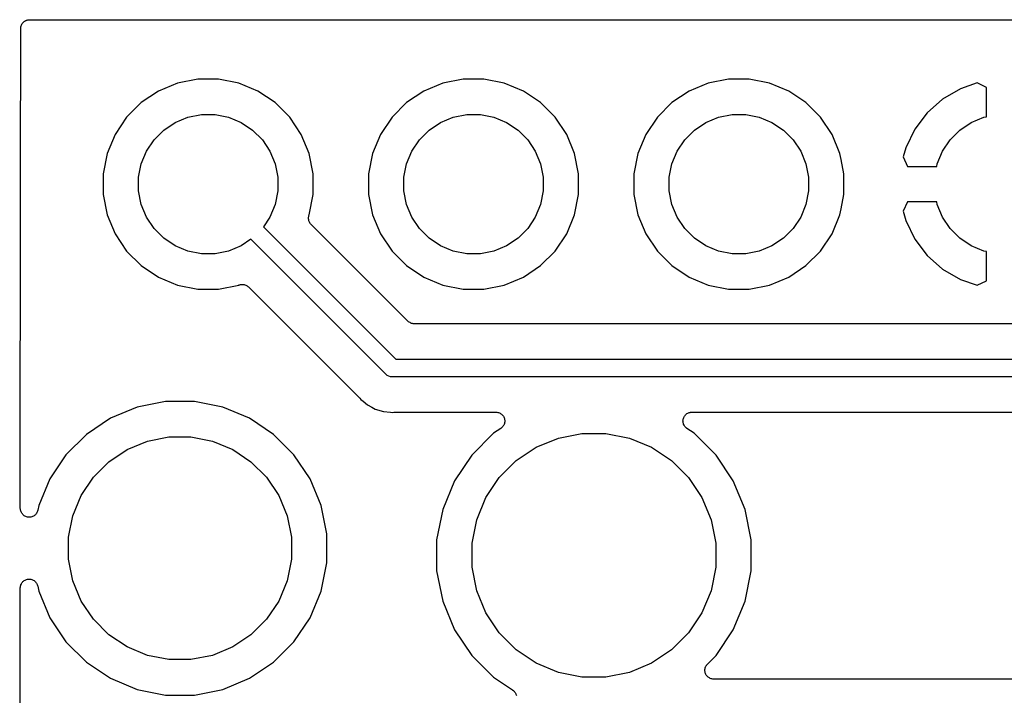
# Model space of a CAD drawing. Extents: x 1.11 to 3.55, y -2.64 to -1.26.
# Tile 5 of 19: x 1.11 to 1.67, y -1.64 to -1.26. Entities that reach past the tile are written whole.
import ezdxf

# ---------------------------------------------------------------- set-up
doc = ezdxf.new("R2010")
doc.units = 0
doc.header["$MEASUREMENT"] = 0
doc.layers.add('BLACK', color=7, linetype='CONTINUOUS')

msp = doc.modelspace()

# ---------------------------------------------------------------- linework, layer by layer
at = {"layer": 'BLACK', "linetype": 'CONTINUOUS'}
for p, q in [((1.11397, -1.26391), (1.11402, -1.26344)), ((1.11402, -1.26344), (1.11407, -1.26298)), ((1.11407, -1.26296), (1.11408, -1.26294)), ((1.11407, -1.26298), (1.11407, -1.26296)), ((1.11408, -1.26294), (1.11422, -1.26249)), ((1.11422, -1.26249), (1.11436, -1.26205)), ((1.11436, -1.26205), (1.11437, -1.26203)), ((1.11437, -1.26201), (1.1146, -1.2616)), ((1.11437, -1.26203), (1.11437, -1.26201)), ((1.1146, -1.2616), (1.11482, -1.26119)), ((1.11482, -1.26119), (1.11483, -1.26117)), ((1.11483, -1.26117), (1.11484, -1.26116)), ((1.11484, -1.26116), (1.11514, -1.2608)), ((1.11514, -1.2608), (1.11544, -1.26044)), ((1.11544, -1.26044), (1.11546, -1.26042)), ((1.11546, -1.26042), (1.11547, -1.26041)), ((1.11547, -1.26041), (1.11584, -1.26011)), ((1.11584, -1.26011), (1.1162, -1.25982)), ((1.1162, -1.25982), (1.11622, -1.25981)), ((1.11622, -1.25981), (1.11623, -1.2598)), ((1.11623, -1.2598), (1.11665, -1.25958)), ((1.11665, -1.25958), (1.11706, -1.25936)), ((1.11706, -1.25936), (1.11708, -1.25936)), ((1.11708, -1.25936), (1.1171, -1.25935)), ((1.1171, -1.25935), (1.11755, -1.25921)), ((1.11755, -1.25921), (1.11799, -1.25908)), ((1.11799, -1.25908), (1.11801, -1.25908)), ((1.11801, -1.25908), (1.11803, -1.25907)), ((1.11803, -1.25907), (1.1185, -1.25903)), ((1.1185, -1.25903), (1.11897, -1.25898)), ((1.11897, -1.25898), (3.54183, -1.25898)), ((1.11391, -1.34566), (1.11397, -1.26398)), ((1.11397, -1.26395), (1.11397, -1.26391)), ((1.11397, -1.26398), (1.11397, -1.26395)), ((1.11397, -1.26395), (1.11397, -1.26395)), ((1.11397, -1.26395), (1.11397, -1.26395)), ((1.20268, -1.29491), (1.19188, -1.29939)), ((1.21415, -1.29263), (1.20268, -1.29491)), ((1.22585, -1.29263), (1.21415, -1.29263)), ((1.23732, -1.29491), (1.22585, -1.29263)), ((1.24812, -1.29939), (1.23732, -1.29491)), ((1.35268, -1.29491), (1.34188, -1.29939)), ((1.36415, -1.29263), (1.35268, -1.29491)), ((1.37585, -1.29263), (1.36415, -1.29263)), ((1.38732, -1.29491), (1.37585, -1.29263)), ((1.39812, -1.29939), (1.38732, -1.29491)), ((1.50268, -1.29491), (1.49188, -1.29939)), ((1.51415, -1.29263), (1.50268, -1.29491)), ((1.52585, -1.29263), (1.51415, -1.29263)), ((1.53732, -1.29491), (1.52585, -1.29263)), ((1.54812, -1.29939), (1.53732, -1.29491)), ((1.65474, -1.29479), (1.6452, -1.29809)), ((1.66, -1.29725), (1.65474, -1.29479)), ((1.19188, -1.29939), (1.18215, -1.30588)), ((1.25785, -1.30588), (1.24812, -1.29939)), ((1.34188, -1.29939), (1.33215, -1.30588)), ((1.40785, -1.30588), (1.39812, -1.29939)), ((1.49188, -1.29939), (1.48215, -1.30588)), ((1.55785, -1.30588), (1.54812, -1.29939)), ((1.6452, -1.29809), (1.63515, -1.30396)), ((1.66, -1.31385), (1.66, -1.29725)), ((1.18215, -1.30588), (1.17388, -1.31415)), ((1.26612, -1.31415), (1.25785, -1.30588)), ((1.33215, -1.30588), (1.32388, -1.31415)), ((1.41612, -1.31415), (1.40785, -1.30588)), ((1.48215, -1.30588), (1.47388, -1.31415)), ((1.56612, -1.31415), (1.55785, -1.30588)), ((1.63515, -1.30396), (1.62645, -1.31168)), ((1.20852, -1.31414), (1.21612, -1.31263)), ((1.21612, -1.31263), (1.22388, -1.31263)), ((1.22388, -1.31263), (1.23148, -1.31414)), ((1.35852, -1.31414), (1.36612, -1.31263)), ((1.36612, -1.31263), (1.37388, -1.31263)), ((1.37388, -1.31263), (1.38148, -1.31414)), ((1.50852, -1.31414), (1.51612, -1.31263)), ((1.51612, -1.31263), (1.52388, -1.31263)), ((1.52388, -1.31263), (1.53148, -1.31414)), ((1.62645, -1.31168), (1.61942, -1.32095)), ((1.17388, -1.31415), (1.16739, -1.32388)), ((1.1949, -1.32142), (1.20135, -1.31711)), ((1.20135, -1.31711), (1.20852, -1.31414)), ((1.23148, -1.31414), (1.23865, -1.31711)), ((1.23865, -1.31711), (1.2451, -1.32142)), ((1.27261, -1.32388), (1.26612, -1.31415)), ((1.32388, -1.31415), (1.31739, -1.32388)), ((1.3449, -1.32142), (1.35135, -1.31711)), ((1.35135, -1.31711), (1.35852, -1.31414)), ((1.38148, -1.31414), (1.38865, -1.31711)), ((1.38865, -1.31711), (1.3951, -1.32142)), ((1.42261, -1.32388), (1.41612, -1.31415)), ((1.47388, -1.31415), (1.46739, -1.32388)), ((1.4949, -1.32142), (1.50135, -1.31711)), ((1.50135, -1.31711), (1.50852, -1.31414)), ((1.53148, -1.31414), (1.53865, -1.31711)), ((1.53865, -1.31711), (1.5451, -1.32142)), ((1.57261, -1.32388), (1.56612, -1.31415)), ((1.6449, -1.32142), (1.65135, -1.31711)), ((1.65135, -1.31711), (1.65852, -1.31414)), ((1.65852, -1.31414), (1.66, -1.31385)), ((1.16739, -1.32388), (1.16291, -1.33468)), ((1.18942, -1.3269), (1.1949, -1.32142)), ((1.2451, -1.32142), (1.25058, -1.3269)), ((1.27709, -1.33468), (1.27261, -1.32388)), ((1.31739, -1.32388), (1.31291, -1.33468)), ((1.33942, -1.3269), (1.3449, -1.32142)), ((1.3951, -1.32142), (1.40058, -1.3269)), ((1.42709, -1.33468), (1.42261, -1.32388)), ((1.46739, -1.32388), (1.46291, -1.33468)), ((1.48942, -1.3269), (1.4949, -1.32142)), ((1.5451, -1.32142), (1.55058, -1.3269)), ((1.57709, -1.33468), (1.57261, -1.32388)), ((1.61942, -1.32095), (1.6143, -1.3315)), ((1.63942, -1.3269), (1.6449, -1.32142)), ((1.18511, -1.33335), (1.18942, -1.3269)), ((1.25058, -1.3269), (1.25489, -1.33335)), ((1.33511, -1.33335), (1.33942, -1.3269)), ((1.40058, -1.3269), (1.40489, -1.33335)), ((1.48511, -1.33335), (1.48942, -1.3269)), ((1.55058, -1.3269), (1.55489, -1.33335)), ((1.63511, -1.33335), (1.63942, -1.3269)), ((1.16291, -1.33468), (1.16063, -1.34615)), ((1.18214, -1.34052), (1.18511, -1.33335)), ((1.25489, -1.33335), (1.25786, -1.34052)), ((1.27937, -1.34615), (1.27709, -1.33468)), ((1.31291, -1.33468), (1.31063, -1.34615)), ((1.33214, -1.34052), (1.33511, -1.33335)), ((1.40489, -1.33335), (1.40786, -1.34052)), ((1.42937, -1.34615), (1.42709, -1.33468)), ((1.46291, -1.33468), (1.46063, -1.34615)), ((1.48214, -1.34052), (1.48511, -1.33335)), ((1.55489, -1.33335), (1.55786, -1.34052)), ((1.57775, -1.338), (1.57709, -1.33468)), ((1.6143, -1.3315), (1.61274, -1.33663)), ((1.63214, -1.34052), (1.63511, -1.33335)), ((1.18063, -1.34812), (1.18214, -1.34052)), ((1.25786, -1.34052), (1.25937, -1.34812)), ((1.33063, -1.34812), (1.33214, -1.34052)), ((1.40786, -1.34052), (1.40937, -1.34812)), ((1.48063, -1.34812), (1.48214, -1.34052)), ((1.55786, -1.34052), (1.55937, -1.34812)), ((1.57937, -1.34615), (1.57775, -1.338)), ((1.61274, -1.33663), (1.61527, -1.342)), ((1.63185, -1.342), (1.63214, -1.34052)), ((1.11377, -1.53542), (1.11391, -1.34566)), ((1.11391, -1.34566), (1.11391, -1.34566)), ((1.16063, -1.34615), (1.16063, -1.35785)), ((1.27937, -1.35785), (1.27937, -1.34615)), ((1.31063, -1.34615), (1.31063, -1.35785)), ((1.42937, -1.35785), (1.42937, -1.34615)), ((1.46063, -1.34615), (1.46063, -1.35785)), ((1.57937, -1.35785), (1.57937, -1.34615)), ((1.61527, -1.342), (1.63185, -1.342)), ((1.18063, -1.35588), (1.18063, -1.34812)), ((1.25937, -1.34812), (1.25937, -1.35588)), ((1.33063, -1.35588), (1.33063, -1.34812)), ((1.40937, -1.34812), (1.40937, -1.35588)), ((1.48063, -1.35588), (1.48063, -1.34812)), ((1.55937, -1.34812), (1.55937, -1.35588)), ((1.16063, -1.35785), (1.16291, -1.36932)), ((1.18214, -1.36348), (1.18063, -1.35588)), ((1.25937, -1.35588), (1.25786, -1.36348)), ((1.27709, -1.36932), (1.27937, -1.35785)), ((1.31063, -1.35785), (1.31291, -1.36932)), ((1.33214, -1.36348), (1.33063, -1.35588)), ((1.40937, -1.35588), (1.40786, -1.36348)), ((1.42709, -1.36932), (1.42937, -1.35785)), ((1.46063, -1.35785), (1.46291, -1.36932)), ((1.48214, -1.36348), (1.48063, -1.35588)), ((1.55937, -1.35588), (1.55786, -1.36348)), ((1.57775, -1.366), (1.57937, -1.35785)), ((1.18511, -1.37065), (1.18214, -1.36348)), ((1.25786, -1.36348), (1.25489, -1.37065)), ((1.33511, -1.37065), (1.33214, -1.36348)), ((1.40786, -1.36348), (1.40489, -1.37065)), ((1.48511, -1.37065), (1.48214, -1.36348)), ((1.55786, -1.36348), (1.55489, -1.37065)), ((1.61527, -1.362), (1.61274, -1.36737)), ((1.63185, -1.362), (1.61527, -1.362)), ((1.63214, -1.36348), (1.63185, -1.362)), ((1.63511, -1.37065), (1.63214, -1.36348)), ((1.57709, -1.36932), (1.57775, -1.366)), ((1.57775, -1.366), (1.57775, -1.366)), ((1.61274, -1.36737), (1.6143, -1.3725)), ((1.16291, -1.36932), (1.16739, -1.38012)), ((1.18942, -1.3771), (1.18511, -1.37065)), ((1.25489, -1.37065), (1.25122, -1.37615)), ((1.27669, -1.37121), (1.27674, -1.37075)), ((1.2767, -1.37124), (1.27669, -1.37121)), ((1.27669, -1.37126), (1.2767, -1.37124)), ((1.27674, -1.37172), (1.27669, -1.37126)), ((1.27674, -1.37075), (1.27679, -1.37029)), ((1.27678, -1.37219), (1.27674, -1.37172)), ((1.27678, -1.37221), (1.27678, -1.37219)), ((1.27679, -1.37223), (1.27678, -1.37221)), ((1.27679, -1.37029), (1.2768, -1.37027)), ((1.27692, -1.37268), (1.27679, -1.37223)), ((1.2768, -1.37024), (1.27694, -1.3698)), ((1.2768, -1.37027), (1.2768, -1.37024)), ((1.27705, -1.37312), (1.27692, -1.37268)), ((1.27694, -1.3698), (1.27707, -1.36935)), ((1.27706, -1.37314), (1.27705, -1.37312)), ((1.27707, -1.37316), (1.27706, -1.37314)), ((1.27707, -1.36935), (1.27709, -1.36932)), ((1.27729, -1.37358), (1.27707, -1.37316)), ((1.2775, -1.37399), (1.27729, -1.37358)), ((1.27751, -1.37401), (1.2775, -1.37399)), ((1.27752, -1.37403), (1.27751, -1.37401)), ((1.27782, -1.37439), (1.27752, -1.37403)), ((1.27811, -1.37475), (1.27782, -1.37439)), ((1.27814, -1.37478), (1.27811, -1.37475)), ((1.31291, -1.36932), (1.31739, -1.38012)), ((1.33942, -1.3771), (1.33511, -1.37065)), ((1.40489, -1.37065), (1.40058, -1.3771)), ((1.42261, -1.38012), (1.42709, -1.36932)), ((1.46291, -1.36932), (1.46739, -1.38012)), ((1.48942, -1.3771), (1.48511, -1.37065)), ((1.55489, -1.37065), (1.55058, -1.3771)), ((1.57261, -1.38012), (1.57709, -1.36932)), ((1.6143, -1.3725), (1.61942, -1.38305)), ((1.63942, -1.3771), (1.63511, -1.37065)), ((1.16739, -1.38012), (1.17388, -1.38985)), ((1.1949, -1.38258), (1.18942, -1.3771)), ((1.25122, -1.37615), (1.32607, -1.451)), ((1.27816, -1.3748), (1.27814, -1.37478)), ((1.27814, -1.37478), (1.27814, -1.37478)), ((1.27814, -1.37478), (1.27814, -1.37478)), ((1.33289, -1.42954), (1.27816, -1.3748)), ((1.31739, -1.38012), (1.32388, -1.38985)), ((1.3449, -1.38258), (1.33942, -1.3771)), ((1.40058, -1.3771), (1.3951, -1.38258)), ((1.41612, -1.38985), (1.42261, -1.38012)), ((1.46739, -1.38012), (1.47388, -1.38985)), ((1.4949, -1.38258), (1.48942, -1.3771)), ((1.55058, -1.3771), (1.5451, -1.38258)), ((1.56612, -1.38985), (1.57261, -1.38012)), ((1.6449, -1.38258), (1.63942, -1.3771)), ((1.20135, -1.38689), (1.1949, -1.38258)), ((1.24415, -1.38322), (1.23865, -1.38689)), ((1.32029, -1.45936), (1.24415, -1.38322)), ((1.35135, -1.38689), (1.3449, -1.38258)), ((1.3951, -1.38258), (1.38865, -1.38689)), ((1.50135, -1.38689), (1.4949, -1.38258)), ((1.5451, -1.38258), (1.53865, -1.38689)), ((1.61942, -1.38305), (1.62645, -1.39232)), ((1.65135, -1.38689), (1.6449, -1.38258)), ((1.17388, -1.38985), (1.18215, -1.39812)), ((1.20852, -1.38986), (1.20135, -1.38689)), ((1.21612, -1.39137), (1.20852, -1.38986)), ((1.22388, -1.39137), (1.21612, -1.39137)), ((1.23148, -1.38986), (1.22388, -1.39137)), ((1.23865, -1.38689), (1.23148, -1.38986)), ((1.32388, -1.38985), (1.33215, -1.39812)), ((1.35852, -1.38986), (1.35135, -1.38689)), ((1.36612, -1.39137), (1.35852, -1.38986)), ((1.37388, -1.39137), (1.36612, -1.39137)), ((1.38148, -1.38986), (1.37388, -1.39137)), ((1.38865, -1.38689), (1.38148, -1.38986)), ((1.40785, -1.39812), (1.41612, -1.38985)), ((1.47388, -1.38985), (1.48215, -1.39812)), ((1.50852, -1.38986), (1.50135, -1.38689)), ((1.51612, -1.39137), (1.50852, -1.38986)), ((1.52388, -1.39137), (1.51612, -1.39137)), ((1.53148, -1.38986), (1.52388, -1.39137)), ((1.53865, -1.38689), (1.53148, -1.38986)), ((1.55785, -1.39812), (1.56612, -1.38985)), ((1.65852, -1.38986), (1.65135, -1.38689)), ((1.66, -1.39015), (1.65852, -1.38986)), ((1.66, -1.40675), (1.66, -1.39015)), ((1.62645, -1.39232), (1.63515, -1.40004)), ((1.18215, -1.39812), (1.19188, -1.40461)), ((1.33215, -1.39812), (1.34188, -1.40461)), ((1.39812, -1.40461), (1.40785, -1.39812)), ((1.48215, -1.39812), (1.49188, -1.40461)), ((1.54812, -1.40461), (1.55785, -1.39812)), ((1.63515, -1.40004), (1.6452, -1.40591)), ((1.19188, -1.40461), (1.20268, -1.40909)), ((1.34188, -1.40461), (1.35268, -1.40909)), ((1.38732, -1.40909), (1.39812, -1.40461)), ((1.49188, -1.40461), (1.50268, -1.40909)), ((1.53732, -1.40909), (1.54812, -1.40461)), ((1.6452, -1.40591), (1.65474, -1.40921)), ((1.65474, -1.40921), (1.66, -1.40675)), ((1.20268, -1.40909), (1.21415, -1.41137)), ((1.21415, -1.41137), (1.22585, -1.41137)), ((1.22585, -1.41137), (1.23732, -1.40909)), ((1.23732, -1.40909), (1.23735, -1.40907)), ((1.23735, -1.40907), (1.23738, -1.40906)), ((1.23738, -1.40906), (1.23742, -1.40905)), ((1.23738, -1.40906), (1.23738, -1.40906)), ((1.23738, -1.40906), (1.23738, -1.40906)), ((1.23742, -1.40905), (1.23787, -1.40892)), ((1.23787, -1.40892), (1.23831, -1.40878)), ((1.23831, -1.40878), (1.23833, -1.40878)), ((1.23833, -1.40878), (1.23836, -1.40878)), ((1.23836, -1.40878), (1.23882, -1.40874)), ((1.23882, -1.40874), (1.23928, -1.40869)), ((1.23928, -1.40869), (1.23931, -1.4087)), ((1.23931, -1.4087), (1.23933, -1.40869)), ((1.23933, -1.40869), (1.23979, -1.40874)), ((1.23979, -1.40874), (1.24025, -1.40879)), ((1.24025, -1.40879), (1.24028, -1.4088)), ((1.24028, -1.4088), (1.2403, -1.4088)), ((1.2403, -1.4088), (1.24074, -1.40894)), ((1.24074, -1.40894), (1.24119, -1.40908)), ((1.24119, -1.40908), (1.24121, -1.40909)), ((1.24121, -1.40909), (1.24123, -1.40909)), ((1.24123, -1.40909), (1.24164, -1.40932)), ((1.24164, -1.40932), (1.24205, -1.40954)), ((1.24205, -1.40954), (1.24206, -1.40955)), ((1.24206, -1.40955), (1.24208, -1.40956)), ((1.24208, -1.40956), (1.24244, -1.40986)), ((1.24244, -1.40986), (1.2428, -1.41016)), ((1.2428, -1.41016), (1.30528, -1.47264)), ((1.35268, -1.40909), (1.36415, -1.41137)), ((1.36415, -1.41137), (1.37585, -1.41137)), ((1.37585, -1.41137), (1.38732, -1.40909)), ((1.50268, -1.40909), (1.51415, -1.41137)), ((1.51415, -1.41137), (1.52585, -1.41137)), ((1.52585, -1.41137), (1.53732, -1.40909)), ((1.33325, -1.42983), (1.33289, -1.42954)), ((1.3336, -1.43013), (1.33325, -1.42983)), ((1.33362, -1.43014), (1.3336, -1.43013)), ((1.33364, -1.43015), (1.33362, -1.43014)), ((1.33405, -1.43037), (1.33364, -1.43015)), ((1.33446, -1.4306), (1.33405, -1.43037)), ((1.33448, -1.4306), (1.33446, -1.4306)), ((1.3345, -1.43062), (1.33448, -1.4306)), ((1.33495, -1.43075), (1.3345, -1.43062)), ((1.33539, -1.43089), (1.33495, -1.43075)), ((1.33541, -1.43089), (1.33539, -1.43089)), ((1.33544, -1.4309), (1.33541, -1.43089)), ((1.3359, -1.43095), (1.33544, -1.4309)), ((1.33636, -1.431), (1.3359, -1.43095)), ((1.33641, -1.431), (1.33636, -1.431)), ((1.33643, -1.431), (1.33641, -1.431)), ((1.33641, -1.431), (1.33641, -1.431)), ((1.33641, -1.431), (1.33641, -1.431)), ((1.74153, -1.431), (1.33643, -1.431)), ((1.32607, -1.451), (1.74275, -1.451)), ((1.32045, -1.45955), (1.32029, -1.45936)), ((1.32099, -1.46), (1.32045, -1.45955)), ((1.32121, -1.46018), (1.32099, -1.46)), ((1.32208, -1.46064), (1.32121, -1.46018)), ((1.32302, -1.46093), (1.32208, -1.46064)), ((1.324, -1.46102), (1.32302, -1.46093)), ((1.32425, -1.461), (1.324, -1.46102)), ((1.74093, -1.461), (1.32425, -1.461)), ((1.30528, -1.47264), (1.30533, -1.47269)), ((1.30533, -1.47269), (1.30546, -1.47285)), ((1.30546, -1.47285), (1.30561, -1.473)), ((1.30561, -1.473), (1.30624, -1.47376)), ((1.30624, -1.47376), (1.30757, -1.47486)), ((1.30757, -1.47486), (1.30757, -1.47486)), ((1.30757, -1.47486), (1.31004, -1.47689)), ((1.17979, -1.4782), (1.16469, -1.48445)), ((1.19583, -1.47501), (1.17979, -1.4782)), ((1.21217, -1.47501), (1.19583, -1.47501)), ((1.22821, -1.4782), (1.21217, -1.47501)), ((1.24331, -1.48445), (1.22821, -1.4782)), ((1.31004, -1.47689), (1.31239, -1.47814)), ((1.31239, -1.47814), (1.31439, -1.47921)), ((1.31439, -1.47921), (1.3191, -1.48064)), ((1.16469, -1.48445), (1.1511, -1.49354)), ((1.2569, -1.49354), (1.24331, -1.48445)), ((1.3191, -1.48064), (1.32302, -1.48102)), ((1.32302, -1.48102), (1.32302, -1.48102)), ((1.32302, -1.48102), (1.324, -1.48112)), ((1.324, -1.48112), (1.32498, -1.48102)), ((1.32498, -1.48102), (1.32505, -1.48102)), ((1.32505, -1.48102), (1.32526, -1.48102)), ((1.32526, -1.48102), (1.32547, -1.481)), ((1.32547, -1.481), (1.38264, -1.481)), ((1.38264, -1.481), (1.38269, -1.481)), ((1.38269, -1.481), (1.38269, -1.481)), ((1.38269, -1.481), (1.38269, -1.481)), ((1.38269, -1.481), (1.38271, -1.481)), ((1.38271, -1.481), (1.3832, -1.48106)), ((1.3832, -1.48106), (1.38366, -1.48111)), ((1.38366, -1.48111), (1.38367, -1.48111)), ((1.38367, -1.48111), (1.38368, -1.48111)), ((1.38368, -1.48111), (1.38414, -1.48126)), ((1.38414, -1.48126), (1.38459, -1.4814)), ((1.38459, -1.4814), (1.3846, -1.4814)), ((1.3846, -1.4814), (1.38461, -1.4814)), ((1.38461, -1.4814), (1.38503, -1.48164)), ((1.38503, -1.48164), (1.38545, -1.48187)), ((1.38545, -1.48187), (1.38546, -1.48187)), ((1.38546, -1.48187), (1.38546, -1.48187)), ((1.38546, -1.48187), (1.38582, -1.48218)), ((1.38582, -1.48218), (1.3862, -1.48249)), ((1.3862, -1.48249), (1.3862, -1.4825)), ((1.3862, -1.4825), (1.38621, -1.4825)), ((1.38621, -1.4825), (1.38651, -1.48288)), ((1.38651, -1.48288), (1.38681, -1.48325)), ((1.38681, -1.48325), (1.38682, -1.48326)), ((1.38682, -1.48326), (1.38682, -1.48326)), ((1.38682, -1.48326), (1.38704, -1.48369)), ((1.38704, -1.48369), (1.38727, -1.48411)), ((1.38727, -1.48411), (1.38727, -1.48412)), ((1.38727, -1.48412), (1.38727, -1.48413)), ((1.38727, -1.48413), (1.38741, -1.48458)), ((1.38741, -1.48458), (1.38755, -1.48505)), ((1.38755, -1.48505), (1.38755, -1.48506)), ((1.38755, -1.48506), (1.38755, -1.48506)), ((1.38755, -1.48506), (1.38759, -1.48553)), ((1.38759, -1.48553), (1.38764, -1.48602)), ((1.38764, -1.48603), (1.38759, -1.48652)), ((1.38764, -1.48602), (1.38764, -1.48603)), ((1.38764, -1.48603), (1.38764, -1.48603)), ((1.48836, -1.48595), (1.48842, -1.48548)), ((1.48836, -1.48596), (1.48836, -1.48595)), ((1.48836, -1.48597), (1.48836, -1.48596)), ((1.48841, -1.48645), (1.48836, -1.48597)), ((1.48842, -1.48548), (1.48847, -1.48499)), ((1.48847, -1.48498), (1.48861, -1.48453)), ((1.48847, -1.48499), (1.48847, -1.48498)), ((1.48847, -1.48499), (1.48847, -1.48499)), ((1.48861, -1.48453), (1.48875, -1.48406)), ((1.48875, -1.48406), (1.48876, -1.48406)), ((1.48876, -1.48405), (1.48899, -1.48363)), ((1.48876, -1.48406), (1.48876, -1.48405)), ((1.48899, -1.48363), (1.48922, -1.4832)), ((1.48922, -1.4832), (1.48923, -1.48319)), ((1.48922, -1.4832), (1.48922, -1.4832)), ((1.48923, -1.48319), (1.48953, -1.48282)), ((1.48953, -1.48282), (1.48984, -1.48245)), ((1.48984, -1.48245), (1.48985, -1.48245)), ((1.48985, -1.48244), (1.49022, -1.48214)), ((1.48985, -1.48245), (1.48985, -1.48244)), ((1.49022, -1.48214), (1.4906, -1.48184)), ((1.4906, -1.48184), (1.4906, -1.48183)), ((1.4906, -1.48183), (1.49061, -1.48183)), ((1.49061, -1.48183), (1.49103, -1.4816)), ((1.49103, -1.4816), (1.49146, -1.48138)), ((1.49146, -1.48138), (1.49147, -1.48137)), ((1.49146, -1.48138), (1.49146, -1.48138)), ((1.49147, -1.48137), (1.49193, -1.48123)), ((1.49193, -1.48123), (1.49239, -1.4811)), ((1.49239, -1.4811), (1.4924, -1.48109)), ((1.4924, -1.48109), (1.49241, -1.48109)), ((1.49241, -1.48109), (1.49289, -1.48105)), ((1.49289, -1.48105), (1.49336, -1.481)), ((1.49336, -1.481), (1.73057, -1.481)), ((1.38541, -1.49016), (1.38133, -1.49289)), ((1.38579, -1.48985), (1.38541, -1.49016)), ((1.38616, -1.48955), (1.38579, -1.48985)), ((1.38617, -1.48954), (1.38616, -1.48954)), ((1.38616, -1.48954), (1.38616, -1.48955)), ((1.38647, -1.48917), (1.38617, -1.48954)), ((1.38678, -1.4888), (1.38647, -1.48917)), ((1.38679, -1.48879), (1.38678, -1.48879)), ((1.38678, -1.48879), (1.38678, -1.4888)), ((1.38701, -1.48837), (1.38679, -1.48879)), ((1.38725, -1.48794), (1.38701, -1.48837)), ((1.38739, -1.48747), (1.38725, -1.48793)), ((1.38725, -1.48793), (1.38725, -1.48793)), ((1.38725, -1.48793), (1.38725, -1.48794)), ((1.38753, -1.48701), (1.38739, -1.48747)), ((1.38754, -1.487), (1.38753, -1.48701)), ((1.38759, -1.48652), (1.38754, -1.48699)), ((1.38754, -1.48699), (1.38754, -1.487)), ((1.48845, -1.48692), (1.48841, -1.48645)), ((1.48845, -1.48693), (1.48845, -1.48692)), ((1.48845, -1.48694), (1.48845, -1.48693)), ((1.48859, -1.4874), (1.48845, -1.48694)), ((1.48872, -1.48786), (1.48859, -1.4874)), ((1.48873, -1.48787), (1.48872, -1.48786)), ((1.48895, -1.4883), (1.48873, -1.48787)), ((1.48873, -1.48787), (1.48873, -1.48787)), ((1.48917, -1.48873), (1.48895, -1.4883)), ((1.48918, -1.48873), (1.48917, -1.48873)), ((1.48918, -1.48874), (1.48918, -1.48873)), ((1.48948, -1.48911), (1.48918, -1.48874)), ((1.48978, -1.48949), (1.48948, -1.48911)), ((1.48979, -1.48949), (1.48978, -1.48949)), ((1.48979, -1.4895), (1.48979, -1.48949)), ((1.49015, -1.4898), (1.48979, -1.4895)), ((1.49053, -1.49012), (1.49015, -1.4898)), ((1.49054, -1.49013), (1.49053, -1.49012)), ((1.49059, -1.49016), (1.49054, -1.49013)), ((1.49054, -1.49013), (1.49054, -1.49013)), ((1.49054, -1.49013), (1.49054, -1.49013)), ((1.49467, -1.49289), (1.49059, -1.49016)), ((1.1511, -1.49354), (1.13954, -1.5051)), ((1.18563, -1.49743), (1.1978, -1.49501)), ((1.1978, -1.49501), (1.2102, -1.49501)), ((1.2102, -1.49501), (1.22237, -1.49743)), ((1.26846, -1.5051), (1.2569, -1.49354)), ((1.38133, -1.49289), (1.36895, -1.50527)), ((1.40536, -1.50088), (1.4179, -1.49569)), ((1.4179, -1.49569), (1.43121, -1.49304)), ((1.43121, -1.49304), (1.44479, -1.49304)), ((1.44479, -1.49304), (1.4581, -1.49569)), ((1.4581, -1.49569), (1.47064, -1.50088)), ((1.50705, -1.50527), (1.49467, -1.49289)), ((1.16384, -1.50907), (1.17416, -1.50218)), ((1.17416, -1.50218), (1.18563, -1.49743)), ((1.22237, -1.49743), (1.23384, -1.50218)), ((1.23384, -1.50218), (1.24416, -1.50907)), ((1.39408, -1.50842), (1.40536, -1.50088)), ((1.47064, -1.50088), (1.48192, -1.50842)), ((1.13954, -1.5051), (1.13045, -1.51869)), ((1.27755, -1.51869), (1.26846, -1.5051)), ((1.36895, -1.50527), (1.35922, -1.51983)), ((1.51678, -1.51983), (1.50705, -1.50527)), ((1.15507, -1.51784), (1.16384, -1.50907)), ((1.24416, -1.50907), (1.25293, -1.51784)), ((1.38448, -1.51802), (1.39408, -1.50842)), ((1.48192, -1.50842), (1.49152, -1.51802)), ((1.13045, -1.51869), (1.1242, -1.53379)), ((1.14818, -1.52816), (1.15507, -1.51784)), ((1.25293, -1.51784), (1.25982, -1.52816)), ((1.2838, -1.53379), (1.27755, -1.51869)), ((1.37694, -1.5293), (1.38448, -1.51802)), ((1.49152, -1.51802), (1.49906, -1.5293)), ((1.35922, -1.51983), (1.35252, -1.53601)), ((1.52348, -1.53601), (1.51678, -1.51983)), ((1.14343, -1.53963), (1.14818, -1.52816)), ((1.25982, -1.52816), (1.26457, -1.53963)), ((1.37175, -1.54184), (1.37694, -1.5293)), ((1.49906, -1.5293), (1.50425, -1.54184)), ((1.11381, -1.53583), (1.11377, -1.53542)), ((1.11387, -1.53639), (1.11381, -1.53583)), ((1.1242, -1.53379), (1.12368, -1.5364)), ((1.28699, -1.54983), (1.2838, -1.53379)), ((1.35252, -1.53601), (1.3491, -1.55318)), ((1.5269, -1.55318), (1.52348, -1.53601)), ((1.11397, -1.53672), (1.11387, -1.53639)), ((1.11387, -1.53639), (1.11387, -1.53639)), ((1.11387, -1.53639), (1.11387, -1.53639)), ((1.11415, -1.53733), (1.11397, -1.53672)), ((1.11435, -1.53771), (1.11415, -1.53733)), ((1.11415, -1.53733), (1.11415, -1.53733)), ((1.11415, -1.53733), (1.11415, -1.53733)), ((1.11461, -1.53819), (1.11435, -1.53771)), ((1.11491, -1.53856), (1.11461, -1.53819)), ((1.11461, -1.53819), (1.11461, -1.53819)), ((1.11461, -1.53819), (1.11461, -1.53819)), ((1.11522, -1.53895), (1.11491, -1.53856)), ((1.11538, -1.53908), (1.11522, -1.53895)), ((1.11522, -1.53895), (1.11522, -1.53895)), ((1.11522, -1.53895), (1.11522, -1.53895)), ((1.11597, -1.53957), (1.11538, -1.53908)), ((1.11598, -1.53957), (1.11597, -1.53957)), ((1.11597, -1.53957), (1.11597, -1.53957)), ((1.11636, -1.53978), (1.11598, -1.53957)), ((1.11683, -1.54003), (1.11636, -1.53978)), ((1.11683, -1.54004), (1.11683, -1.54003)), ((1.11683, -1.54003), (1.11683, -1.54003)), ((1.1173, -1.54018), (1.11683, -1.54004)), ((1.11776, -1.54032), (1.1173, -1.54018)), ((1.11777, -1.54032), (1.11776, -1.54032)), ((1.11776, -1.54032), (1.11776, -1.54032)), ((1.11818, -1.54037), (1.11777, -1.54032)), ((1.11873, -1.54043), (1.11818, -1.54037)), ((1.11874, -1.54043), (1.11873, -1.54043)), ((1.1192, -1.54039), (1.11874, -1.54043)), ((1.11874, -1.54043), (1.11874, -1.54043)), ((1.11971, -1.54034), (1.1192, -1.54039)), ((1.12018, -1.5402), (1.11971, -1.54034)), ((1.11971, -1.54034), (1.11971, -1.54034)), ((1.11971, -1.54034), (1.11971, -1.54034)), ((1.12064, -1.54006), (1.12018, -1.5402)), ((1.12115, -1.5398), (1.12064, -1.54006)), ((1.12064, -1.54006), (1.12064, -1.54006)), ((1.12064, -1.54006), (1.12064, -1.54006)), ((1.12151, -1.53961), (1.12115, -1.5398)), ((1.12204, -1.53919), (1.12151, -1.53961)), ((1.12151, -1.53961), (1.12151, -1.53961)), ((1.12151, -1.53961), (1.12151, -1.53961)), ((1.12227, -1.539), (1.12204, -1.53919)), ((1.1226, -1.53861), (1.12227, -1.539)), ((1.12227, -1.539), (1.12227, -1.539)), ((1.12227, -1.539), (1.12227, -1.539)), ((1.1229, -1.53826), (1.1226, -1.53861)), ((1.12316, -1.53777), (1.1229, -1.53825)), ((1.1229, -1.53825), (1.1229, -1.53826)), ((1.1229, -1.53826), (1.1229, -1.53826)), ((1.12337, -1.5374), (1.12316, -1.53777)), ((1.12352, -1.53694), (1.12337, -1.5374)), ((1.12337, -1.5374), (1.12337, -1.5374)), ((1.12337, -1.5374), (1.12337, -1.5374)), ((1.12366, -1.53647), (1.12352, -1.53694)), ((1.12368, -1.5364), (1.12366, -1.53647)), ((1.14101, -1.5518), (1.14343, -1.53963)), ((1.26457, -1.53963), (1.26699, -1.5518)), ((1.3691, -1.55515), (1.37175, -1.54184)), ((1.50425, -1.54184), (1.5069, -1.55515)), ((1.14101, -1.5642), (1.14101, -1.5518)), ((1.26699, -1.5518), (1.26699, -1.5642)), ((1.28699, -1.56617), (1.28699, -1.54983)), ((1.3491, -1.55318), (1.3491, -1.57069)), ((1.3691, -1.56872), (1.3691, -1.55515)), ((1.5069, -1.55515), (1.5069, -1.56872)), ((1.5269, -1.57069), (1.5269, -1.55318)), ((1.14343, -1.57637), (1.14101, -1.5642)), ((1.26699, -1.5642), (1.26457, -1.57637)), ((1.2838, -1.58221), (1.28699, -1.56617)), ((1.37175, -1.58203), (1.3691, -1.56872)), ((1.5069, -1.56872), (1.50425, -1.58203)), ((1.3491, -1.57069), (1.35252, -1.58787)), ((1.52348, -1.58787), (1.5269, -1.57069)), ((1.11341, -2.04481), (1.11374, -1.58041)), ((1.11374, -1.58034), (1.1138, -1.57985)), ((1.11374, -1.58035), (1.11374, -1.58034)), ((1.11374, -1.58041), (1.11374, -1.58035)), ((1.11374, -1.58035), (1.11374, -1.58035)), ((1.11374, -1.58035), (1.11374, -1.58035)), ((1.1138, -1.57985), (1.11385, -1.57938)), ((1.11385, -1.57937), (1.114, -1.5789)), ((1.11385, -1.57938), (1.11385, -1.57937)), ((1.11385, -1.57937), (1.11385, -1.57937)), ((1.114, -1.5789), (1.11414, -1.57845)), ((1.11414, -1.57845), (1.11415, -1.57844)), ((1.11415, -1.57844), (1.11438, -1.57801)), ((1.11415, -1.57844), (1.11415, -1.57844)), ((1.11438, -1.57801), (1.11461, -1.57759)), ((1.11461, -1.57759), (1.11462, -1.57759)), ((1.11462, -1.57759), (1.11492, -1.57722)), ((1.11462, -1.57759), (1.11462, -1.57759)), ((1.11492, -1.57722), (1.11524, -1.57684)), ((1.11524, -1.57684), (1.11524, -1.57684)), ((1.11524, -1.57684), (1.11525, -1.57684)), ((1.11525, -1.57684), (1.11563, -1.57653)), ((1.11563, -1.57653), (1.116, -1.57623)), ((1.116, -1.57623), (1.116, -1.57623)), ((1.116, -1.57623), (1.11601, -1.57623)), ((1.11601, -1.57623), (1.11646, -1.57599)), ((1.11646, -1.57599), (1.11687, -1.57578)), ((1.11687, -1.57578), (1.11734, -1.57564)), ((1.11687, -1.57578), (1.11687, -1.57578)), ((1.11687, -1.57578), (1.11687, -1.57578)), ((1.11734, -1.57564), (1.1178, -1.5755)), ((1.1178, -1.5755), (1.11781, -1.5755)), ((1.11781, -1.5755), (1.11828, -1.57546)), ((1.11781, -1.5755), (1.11781, -1.5755)), ((1.11828, -1.57546), (1.11877, -1.57541)), ((1.11877, -1.57541), (1.11878, -1.57541)), ((1.11878, -1.57541), (1.11878, -1.57541)), ((1.11878, -1.57541), (1.11925, -1.57546)), ((1.11925, -1.57546), (1.11974, -1.57551)), ((1.11974, -1.57551), (1.11975, -1.57552)), ((1.11975, -1.57552), (1.11975, -1.57552)), ((1.11975, -1.57552), (1.1202, -1.57566)), ((1.1202, -1.57566), (1.12068, -1.5758)), ((1.12068, -1.5758), (1.12068, -1.5758)), ((1.12068, -1.5758), (1.12068, -1.57581)), ((1.12068, -1.57581), (1.12111, -1.57603)), ((1.12111, -1.57603), (1.12153, -1.57627)), ((1.12153, -1.57627), (1.12154, -1.57627)), ((1.12154, -1.57627), (1.12154, -1.57627)), ((1.12154, -1.57627), (1.12191, -1.57658)), ((1.12191, -1.57658), (1.12229, -1.57689)), ((1.12229, -1.57689), (1.12229, -1.57689)), ((1.12229, -1.57689), (1.12229, -1.57689)), ((1.12229, -1.57689), (1.1226, -1.57727)), ((1.1226, -1.57727), (1.1229, -1.57764)), ((1.1229, -1.57764), (1.12291, -1.57765)), ((1.12291, -1.57765), (1.12291, -1.57765)), ((1.12291, -1.57765), (1.12314, -1.57808)), ((1.12314, -1.57808), (1.12336, -1.5785)), ((1.12336, -1.5785), (1.12336, -1.57851)), ((1.12336, -1.57851), (1.12337, -1.57851)), ((1.12337, -1.57851), (1.1235, -1.57896)), ((1.1235, -1.57896), (1.12365, -1.57944)), ((1.12365, -1.57944), (1.1242, -1.58221)), ((1.14818, -1.58784), (1.14343, -1.57637)), ((1.26457, -1.57637), (1.25982, -1.58784)), ((1.1242, -1.58221), (1.13045, -1.59731)), ((1.27755, -1.59731), (1.2838, -1.58221)), ((1.37694, -1.59457), (1.37175, -1.58203)), ((1.50425, -1.58203), (1.49906, -1.59457)), ((1.15507, -1.59816), (1.14818, -1.58784)), ((1.25982, -1.58784), (1.25293, -1.59816)), ((1.35252, -1.58787), (1.35922, -1.60405)), ((1.51678, -1.60405), (1.52348, -1.58787)), ((1.13045, -1.59731), (1.13954, -1.6109)), ((1.26846, -1.6109), (1.27755, -1.59731)), ((1.38448, -1.60586), (1.37694, -1.59457)), ((1.49906, -1.59457), (1.49152, -1.60586)), ((1.16384, -1.60693), (1.15507, -1.59816)), ((1.25293, -1.59816), (1.24416, -1.60693)), ((1.17416, -1.61382), (1.16384, -1.60693)), ((1.24416, -1.60693), (1.23384, -1.61382)), ((1.35922, -1.60405), (1.36895, -1.61861)), ((1.39408, -1.61545), (1.38448, -1.60586)), ((1.49152, -1.60586), (1.48192, -1.61545)), ((1.50705, -1.61861), (1.51678, -1.60405)), ((1.13954, -1.6109), (1.1511, -1.62246)), ((1.18563, -1.61857), (1.17416, -1.61382)), ((1.23384, -1.61382), (1.22237, -1.61857)), ((1.2569, -1.62246), (1.26846, -1.6109)), ((1.1978, -1.62099), (1.18563, -1.61857)), ((1.22237, -1.61857), (1.2102, -1.62099)), ((1.36895, -1.61861), (1.38133, -1.63099)), ((1.40536, -1.62299), (1.39408, -1.61545)), ((1.48192, -1.61545), (1.47064, -1.62299)), ((1.50219, -1.62346), (1.50705, -1.61861)), ((1.1511, -1.62246), (1.16469, -1.63155)), ((1.2102, -1.62099), (1.1978, -1.62099)), ((1.24331, -1.63155), (1.2569, -1.62246)), ((1.4179, -1.62819), (1.40536, -1.62299)), ((1.47064, -1.62299), (1.4581, -1.62819)), ((1.50097, -1.62553), (1.50111, -1.62508)), ((1.50111, -1.62508), (1.50112, -1.62507)), ((1.50112, -1.62506), (1.50135, -1.62463)), ((1.50112, -1.62507), (1.50112, -1.62506)), ((1.50135, -1.62463), (1.50157, -1.62422)), ((1.50157, -1.62422), (1.50158, -1.62421)), ((1.50158, -1.6242), (1.50189, -1.62384)), ((1.50158, -1.62421), (1.50158, -1.6242)), ((1.50189, -1.62384), (1.50219, -1.62346)), ((1.43121, -1.63083), (1.4179, -1.62819)), ((1.4581, -1.62819), (1.44479, -1.63083)), ((1.50073, -1.62697), (1.50078, -1.62649)), ((1.50073, -1.62698), (1.50073, -1.62697)), ((1.50073, -1.62697), (1.50073, -1.62697)), ((1.50077, -1.62746), (1.50073, -1.62698)), ((1.50082, -1.62794), (1.50077, -1.62746)), ((1.50078, -1.62649), (1.50083, -1.62601)), ((1.50082, -1.62795), (1.50082, -1.62794)), ((1.50096, -1.62841), (1.50082, -1.62795)), ((1.50082, -1.62795), (1.50082, -1.62795)), ((1.50083, -1.62599), (1.50097, -1.62553)), ((1.50083, -1.626), (1.50083, -1.62599)), ((1.50083, -1.62601), (1.50083, -1.626)), ((1.50109, -1.62887), (1.50096, -1.62841)), ((1.5011, -1.62888), (1.50109, -1.62887)), ((1.5011, -1.62889), (1.5011, -1.62888)), ((1.50132, -1.62931), (1.5011, -1.62889)), ((1.50154, -1.62974), (1.50132, -1.62931)), ((1.50155, -1.62974), (1.50154, -1.62974)), ((1.50155, -1.62975), (1.50155, -1.62974)), ((1.50186, -1.63013), (1.50155, -1.62975)), ((1.50216, -1.6305), (1.50186, -1.63013)), ((1.50217, -1.63051), (1.50216, -1.6305)), ((1.50216, -1.6305), (1.50216, -1.6305)), ((1.50254, -1.63082), (1.50217, -1.63051)), ((1.16469, -1.63155), (1.17979, -1.6378)), ((1.22821, -1.6378), (1.24331, -1.63155)), ((1.38133, -1.63099), (1.39205, -1.63815)), ((1.44479, -1.63083), (1.43121, -1.63083)), ((1.5029, -1.63113), (1.50254, -1.63082)), ((1.50291, -1.63113), (1.5029, -1.63113)), ((1.50292, -1.63114), (1.50291, -1.63113)), ((1.50334, -1.63137), (1.50292, -1.63114)), ((1.50376, -1.6316), (1.50334, -1.63137)), ((1.50377, -1.6316), (1.50376, -1.6316)), ((1.50423, -1.63175), (1.50377, -1.6316)), ((1.50377, -1.6316), (1.50377, -1.6316)), ((1.50469, -1.63189), (1.50423, -1.63175)), ((1.5047, -1.63189), (1.50469, -1.63189)), ((1.50471, -1.63189), (1.5047, -1.63189)), ((1.50518, -1.63195), (1.50471, -1.63189)), ((1.50566, -1.632), (1.50518, -1.63195)), ((1.50568, -1.632), (1.50566, -1.632)), ((1.50573, -1.632), (1.50568, -1.632)), ((1.50568, -1.632), (1.50568, -1.632)), ((1.50568, -1.632), (1.50568, -1.632)), ((2.14757, -1.632), (1.50573, -1.632)), ((1.17979, -1.6378), (1.19583, -1.64099)), ((1.19583, -1.64099), (1.21217, -1.64099)), ((1.21217, -1.64099), (1.22821, -1.6378)), ((1.39205, -1.63815), (1.39208, -1.63817)), ((1.39208, -1.63817), (1.39208, -1.63817)), ((1.39208, -1.63817), (1.39208, -1.63817)), ((1.39208, -1.63817), (1.3921, -1.63819)), ((1.3921, -1.63819), (1.39247, -1.63849)), ((1.39247, -1.63849), (1.39283, -1.63879)), ((1.39283, -1.63879), (1.39284, -1.63881)), ((1.39284, -1.63881), (1.39285, -1.63882)), ((1.39285, -1.63882), (1.39314, -1.63919)), ((1.39314, -1.63919), (1.39344, -1.63955)), ((1.39344, -1.63955), (1.39345, -1.63957)), ((1.39345, -1.63957), (1.39346, -1.63958)), ((1.39346, -1.63958), (1.39368, -1.64)), ((1.39368, -1.64), (1.3939, -1.64042)), ((1.3939, -1.64042), (1.3939, -1.64043)), ((1.3939, -1.64043), (1.39391, -1.64044)), ((1.39391, -1.64044), (1.39404, -1.6409)), ((1.39404, -1.6409), (1.39418, -1.64135))]:
    msp.add_line(p, q, dxfattribs=at)

doc.saveas('drawing.dxf')
